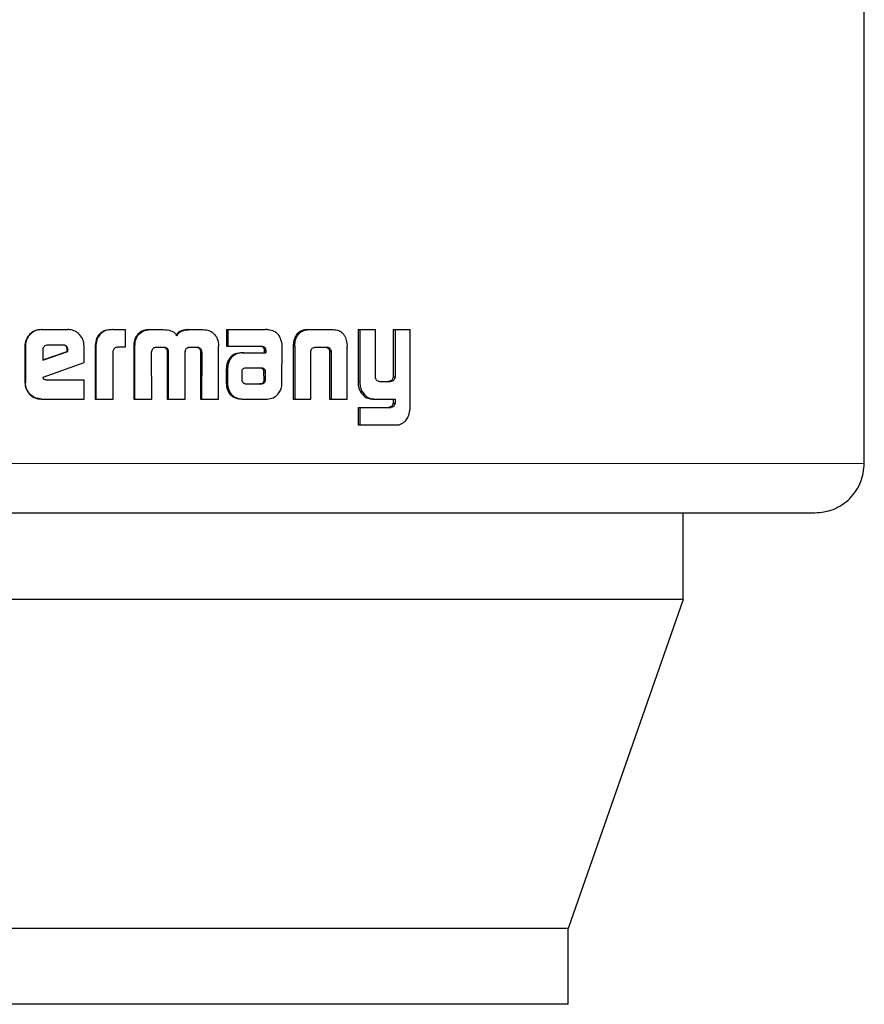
# Model space of a CAD drawing. Header units: millimetres. Extents: x 25 to 243, y 63 to 146.
# Tile 13 of 70: x 62.431 to 63.321, y 62.966 to 64.004. Entities that reach past the tile are written whole.
import ezdxf

# ---------------------------------------------------------------- set-up
doc = ezdxf.new("R2010")
doc.units = ezdxf.units.MM
doc.linetypes.add('PHANTOM', pattern=[12.7, 6.35, -1.27, 1.27, -1.27, 1.27, -1.27])

msp = doc.modelspace()

# ---------------------------------------------------------------- linework, layer by layer
at = {"color": 7, "linetype": 'Continuous', "lineweight": 25}
for p, q in [((63.3214, 63.5361), (63.3214, 64.0253)), ((62.4538, 63.6773), (62.4543, 63.6773)), ((62.4543, 63.6773), (62.4819, 63.6773)), ((62.5291, 63.6773), (62.5299, 63.6773)), ((62.5299, 63.6773), (62.5423, 63.6773)), ((62.5423, 63.6773), (62.5423, 63.6587)), ((62.5679, 63.6773), (62.5689, 63.6773)), ((62.5689, 63.6773), (62.5827, 63.6773)), ((62.6095, 63.6773), (62.6107, 63.6773)), ((62.6107, 63.6773), (62.6243, 63.6773)), ((62.6491, 63.6773), (62.6491, 63.6597)), ((62.6491, 63.6773), (62.6505, 63.6773)), ((62.6505, 63.6773), (62.6505, 63.6597)), ((62.6505, 63.6773), (62.6902, 63.6773)), ((62.7354, 63.6773), (62.7371, 63.6773)), ((62.7371, 63.6773), (62.7605, 63.6773)), ((62.7878, 63.6773), (62.7878, 63.6226)), ((62.7878, 63.6773), (62.7896, 63.6773)), ((62.7896, 63.6773), (62.7896, 63.6226)), ((62.7896, 63.6773), (62.806, 63.6773)), ((62.806, 63.6285), (62.806, 63.6773)), ((62.8248, 63.6773), (62.8248, 63.6273)), ((62.8248, 63.6773), (62.8268, 63.6773)), ((62.8268, 63.6773), (62.8268, 63.6273)), ((62.8268, 63.6773), (62.8427, 63.6773)), ((62.8427, 63.5966), (62.8427, 63.6773)), ((62.5546, 63.6696), (62.5536, 63.6696)), ((62.4366, 63.66), (62.4366, 63.6213)), ((62.4366, 63.66), (62.4371, 63.66)), ((62.4371, 63.66), (62.4371, 63.6213)), ((62.4555, 63.6561), (62.4555, 63.6452)), ((62.4555, 63.6452), (62.4817, 63.6542)), ((62.4555, 63.6454), (62.4811, 63.6542)), ((62.4767, 63.661), (62.4606, 63.661)), ((62.4817, 63.6559), (62.4811, 63.6559)), ((62.4811, 63.6542), (62.4811, 63.6559)), ((62.4817, 63.6542), (62.4811, 63.6542)), ((62.4817, 63.6542), (62.4817, 63.6559)), ((62.4989, 63.6425), (62.4989, 63.66)), ((62.5106, 63.6585), (62.5106, 63.604)), ((62.5106, 63.6585), (62.5114, 63.6585)), ((62.5114, 63.6585), (62.5114, 63.604)), ((62.5297, 63.604), (62.5297, 63.6548)), ((62.5423, 63.6587), (62.5343, 63.6587)), ((62.5513, 63.6597), (62.5513, 63.604)), ((62.5513, 63.6597), (62.5522, 63.6597)), ((62.5522, 63.6597), (62.5522, 63.604)), ((62.5752, 63.6587), (62.5839, 63.6587)), ((62.6102, 63.6587), (62.618, 63.6587)), ((62.6204, 63.6574), (62.6217, 63.6574)), ((62.6405, 63.604), (62.6407, 63.6597)), ((62.6491, 63.6597), (62.6505, 63.6597)), ((62.6505, 63.6597), (62.6866, 63.6597)), ((62.6888, 63.6568), (62.6888, 63.6559)), ((62.6888, 63.6568), (62.6903, 63.6568)), ((62.6888, 63.6559), (62.6903, 63.6559)), ((62.6889, 63.6548), (62.6889, 63.6529)), ((62.6889, 63.6548), (62.6904, 63.6548)), ((62.6903, 63.6568), (62.6903, 63.6559)), ((62.6904, 63.6548), (62.6904, 63.6529)), ((62.7075, 63.6213), (62.7076, 63.6601)), ((62.7195, 63.6598), (62.7195, 63.604)), ((62.7197, 63.6632), (62.7213, 63.6632)), ((62.7211, 63.6598), (62.7211, 63.604)), ((62.7381, 63.604), (62.7381, 63.6547)), ((62.7435, 63.6587), (62.754, 63.6587)), ((62.7576, 63.6547), (62.7594, 63.6547)), ((62.776, 63.6632), (62.7762, 63.6598)), ((62.7762, 63.604), (62.7762, 63.6598)), ((62.5703, 63.604), (62.5701, 63.6532)), ((62.5866, 63.654), (62.5866, 63.604)), ((62.5866, 63.654), (62.5877, 63.654)), ((62.5877, 63.654), (62.5877, 63.604)), ((62.6056, 63.604), (62.6056, 63.654)), ((62.6217, 63.6532), (62.6216, 63.604)), ((62.6217, 63.6532), (62.623, 63.6532)), ((62.623, 63.6532), (62.6228, 63.604)), ((62.6657, 63.6529), (62.6671, 63.6529)), ((62.6671, 63.6529), (62.6904, 63.6529)), ((62.7578, 63.6536), (62.7578, 63.604)), ((62.7595, 63.6536), (62.7595, 63.604)), ((62.4557, 63.6272), (62.4989, 63.6425)), ((62.6489, 63.6355), (62.6489, 63.6206)), ((62.6502, 63.6355), (62.6502, 63.6206)), ((62.6686, 63.6366), (62.6679, 63.6365)), ((62.6697, 63.6366), (62.6686, 63.6366)), ((62.6856, 63.6367), (62.6697, 63.6366)), ((62.4589, 63.6244), (62.4989, 63.6244)), ((62.4989, 63.604), (62.4989, 63.6244)), ((62.6652, 63.633), (62.6652, 63.6319)), ((62.6652, 63.6319), (62.6652, 63.6243)), ((62.6888, 63.6244), (62.6886, 63.6325)), ((62.6901, 63.6325), (62.6886, 63.6325)), ((62.6903, 63.6244), (62.6888, 63.6244)), ((62.6903, 63.6244), (62.6901, 63.6325)), ((62.8248, 63.6273), (62.8268, 63.6273)), ((62.4366, 63.6213), (62.4371, 63.6213)), ((62.6489, 63.6206), (62.6502, 63.6206)), ((62.6491, 63.6173), (62.6505, 63.6173)), ((62.6696, 63.6201), (62.6843, 63.6202)), ((62.6697, 63.6201), (62.6858, 63.6202)), ((62.6858, 63.6202), (62.6843, 63.6202)), ((62.6893, 63.6216), (62.6878, 63.6216)), ((62.8104, 63.6226), (62.8219, 63.6226)), ((62.8208, 63.6228), (62.8229, 63.6228)), ((62.4543, 63.604), (62.4538, 63.604)), ((62.4543, 63.604), (62.4989, 63.604)), ((62.5106, 63.604), (62.5114, 63.604)), ((62.5114, 63.604), (62.5297, 63.604)), ((62.5513, 63.604), (62.5522, 63.604)), ((62.5522, 63.604), (62.5703, 63.604)), ((62.5866, 63.604), (62.5877, 63.604)), ((62.5877, 63.604), (62.6056, 63.604)), ((62.6216, 63.604), (62.6228, 63.604)), ((62.6228, 63.604), (62.6405, 63.604)), ((62.6666, 63.604), (62.668, 63.604)), ((62.668, 63.604), (62.6919, 63.604)), ((62.7195, 63.604), (62.7211, 63.604)), ((62.7211, 63.604), (62.7381, 63.604)), ((62.7578, 63.604), (62.7595, 63.604)), ((62.7595, 63.604), (62.7762, 63.604)), ((62.79, 63.6123), (62.7919, 63.6123)), ((62.804, 63.604), (62.8059, 63.604)), ((62.8059, 63.604), (62.8268, 63.604)), ((62.8248, 63.604), (62.8248, 63.5997)), ((62.8268, 63.604), (62.8268, 63.5997)), ((62.7878, 63.5953), (62.7878, 63.5767)), ((62.7878, 63.5953), (62.7896, 63.5953)), ((62.7896, 63.5953), (62.7896, 63.5767)), ((62.7896, 63.5953), (62.8223, 63.5953)), ((62.8248, 63.5997), (62.8268, 63.5997)), ((62.7878, 63.5767), (62.7896, 63.5767)), ((62.7896, 63.5767), (62.8277, 63.5767)), ((63.1306, 63.3927), (63.1306, 63.484)), ((63.1306, 63.3927), (61.5945, 63.3927)), ((63.1306, 63.3927), (63.0091, 63.0457)), ((63.0091, 63.0457), (61.7355, 63.0457)), ((63.0091, 62.9657), (63.0091, 63.0457)), ((63.0091, 62.9657), (61.7355, 62.9657))]:
    msp.add_line(p, q, dxfattribs=at)
at = {"color": 8, "linetype": 'PHANTOM', "lineweight": 18}
for p, q in [((62.7211, 63.6598), (62.7195, 63.6598)), ((62.7578, 63.6536), (62.7595, 63.6536)), ((62.6489, 63.6355), (62.6502, 63.6355)), ((62.6865, 63.6362), (62.688, 63.6362)), ((62.7878, 63.6226), (62.7896, 63.6226)), ((62.8212, 63.5954), (62.8232, 63.5954)), ((63.3214, 63.5361), (62.3151, 63.5361))]:
    msp.add_line(p, q, dxfattribs=at)
at = {"color": 7, "linetype": 'Continuous', "lineweight": 25}
for points, knots in [([(62.4538, 63.6773), (62.4516, 63.6771), (62.4472, 63.6767), (62.4419, 63.6729), (62.4381, 63.6681), (62.4367, 63.6635), (62.4366, 63.6608), (62.4366, 63.66)], [0, 0, 0, 0, 0.241712, 0.484856, 0.698292, 0.917589, 1, 1, 1, 1]), ([(62.4543, 63.6773), (62.4521, 63.6771), (62.4477, 63.6767), (62.4423, 63.6729), (62.4386, 63.668), (62.4372, 63.6634), (62.4371, 63.6607), (62.4371, 63.66)], [0, 0, 0, 0, 0.2428606, 0.4871862, 0.7015075, 0.9199538, 1, 1, 1, 1]), ([(62.4989, 63.66), (62.4987, 63.6622), (62.4983, 63.6667), (62.4946, 63.6721), (62.4897, 63.6758), (62.4852, 63.6772), (62.4826, 63.6773), (62.4819, 63.6773)], [0, 0, 0, 0, 0.242792, 0.486974, 0.700863, 0.920388, 1, 1, 1, 1]), ([(62.5291, 63.6773), (62.5264, 63.6772), (62.5222, 63.6769), (62.5167, 63.6743), (62.5134, 63.6708), (62.511, 63.6654), (62.5108, 63.6612), (62.5106, 63.6585)], [0, 0, 0, 0, 0.2645664, 0.4269811, 0.5904057, 0.738811, 1, 1, 1, 1]), ([(62.5299, 63.6773), (62.5273, 63.6772), (62.5229, 63.6769), (62.5175, 63.6743), (62.5142, 63.6707), (62.5118, 63.6653), (62.5115, 63.6612), (62.5114, 63.6585)], [0, 0, 0, 0, 0.2666796, 0.4291183, 0.5925432, 0.7409972, 1, 1, 1, 1]), ([(62.5679, 63.6773), (62.5657, 63.6772), (62.5618, 63.6768), (62.5568, 63.6739), (62.5547, 63.6711), (62.5536, 63.6696)], [0, 0, 0, 0, 0.384144, 0.69038, 1, 1, 1, 1]), ([(62.5546, 63.6696), (62.556, 63.6715), (62.5586, 63.6748), (62.564, 63.677), (62.5673, 63.6772), (62.5689, 63.6773)], [0, 0, 0, 0, 0.40632, 0.724591, 1, 1, 1, 1]), ([(62.5827, 63.6773), (62.5853, 63.6772), (62.5893, 63.6769), (62.594, 63.6744), (62.5959, 63.6723), (62.5967, 63.671), (62.5968, 63.6708)], [0, 0, 0, 0, 0.483281, 0.726034, 0.969997, 1, 1, 1, 1]), ([(62.6095, 63.6773), (62.6069, 63.6772), (62.6028, 63.6769), (62.598, 63.6743), (62.5964, 63.672), (62.5956, 63.6708)], [0, 0, 0, 0, 0.500111, 0.750206, 1, 1, 1, 1]), ([(62.5968, 63.6708), (62.5975, 63.672), (62.5991, 63.6743), (62.604, 63.6769), (62.608, 63.6772), (62.6107, 63.6773)], [0, 0, 0, 0, 0.249463, 0.499563, 1, 1, 1, 1]), ([(62.6243, 63.6773), (62.6265, 63.6772), (62.6303, 63.6768), (62.6352, 63.6739), (62.6373, 63.671), (62.6384, 63.6696)], [0, 0, 0, 0, 0.385661, 0.692145, 1, 1, 1, 1]), ([(62.6932, 63.677), (62.6927, 63.6771), (62.6917, 63.6773), (62.6907, 63.6773), (62.6902, 63.6773)], [0, 0, 0, 0, 0.499969, 1, 1, 1, 1]), ([(62.7073, 63.6633), (62.7068, 63.6654), (62.706, 63.669), (62.703, 63.6731), (62.6988, 63.676), (62.6953, 63.6766), (62.6932, 63.677)], [0, 0, 0, 0, 0.2829531, 0.4884612, 0.6936777, 1, 1, 1, 1]), ([(62.7354, 63.6773), (62.7329, 63.6772), (62.729, 63.6769), (62.7243, 63.6739), (62.7214, 63.6699), (62.7201, 63.6661), (62.7198, 63.6637), (62.7197, 63.6632)], [0, 0, 0, 0, 0.328278, 0.515874, 0.703903, 0.942663, 1, 1, 1, 1]), ([(62.7213, 63.6632), (62.7217, 63.6653), (62.7225, 63.669), (62.7254, 63.6733), (62.7293, 63.6762), (62.7335, 63.6772), (62.7362, 63.6773), (62.7371, 63.6773)], [0, 0, 0, 0, 0.259942, 0.447452, 0.635303, 0.88084, 1, 1, 1, 1]), ([(62.7605, 63.6773), (62.7624, 63.6772), (62.7651, 63.6771), (62.7687, 63.6757), (62.771, 63.674), (62.773, 63.6718), (62.7749, 63.6683), (62.7756, 63.6653), (62.776, 63.6632)], [0, 0, 0, 0, 0.250349, 0.375676, 0.500828, 0.622421, 0.750742, 1, 1, 1, 1]), ([(62.5536, 63.6696), (62.553, 63.6684), (62.5519, 63.6663), (62.5514, 63.6629), (62.5513, 63.6608), (62.5513, 63.6597)], [0, 0, 0, 0, 0.391729, 0.692702, 1, 1, 1, 1]), ([(62.5546, 63.6696), (62.554, 63.6684), (62.5529, 63.6663), (62.5523, 63.6628), (62.5523, 63.6608), (62.5522, 63.6597)], [0, 0, 0, 0, 0.395711, 0.694715, 1, 1, 1, 1]), ([(62.6384, 63.6696), (62.6391, 63.6681), (62.6401, 63.6657), (62.6406, 63.6623), (62.6407, 63.6606), (62.6407, 63.6597)], [0, 0, 0, 0, 0.4991, 0.74951, 1, 1, 1, 1]), ([(62.4606, 63.661), (62.4599, 63.661), (62.4585, 63.6608), (62.4569, 63.6596), (62.4558, 63.6581), (62.4555, 63.6568), (62.4555, 63.6562), (62.4555, 63.6561)], [0, 0, 0, 0, 0.272027, 0.519327, 0.755467, 0.965094, 1, 1, 1, 1]), ([(62.4811, 63.6559), (62.481, 63.6568), (62.4809, 63.6581), (62.48, 63.6597), (62.479, 63.6605), (62.4776, 63.661), (62.4766, 63.661), (62.476, 63.661)], [0, 0, 0, 0, 0.31761, 0.474668, 0.632271, 0.786557, 1, 1, 1, 1]), ([(62.4817, 63.6559), (62.4817, 63.6567), (62.4816, 63.6579), (62.4809, 63.6594), (62.4799, 63.6603), (62.4785, 63.6609), (62.4774, 63.661), (62.4767, 63.661)], [0, 0, 0, 0, 0.273315, 0.436204, 0.600505, 0.749577, 1, 1, 1, 1]), ([(62.5343, 63.6587), (62.5337, 63.6586), (62.5325, 63.6584), (62.531, 63.6576), (62.5301, 63.6565), (62.5297, 63.6556), (62.5297, 63.655), (62.5297, 63.6548)], [0, 0, 0, 0, 0.278723, 0.561651, 0.735006, 0.908893, 1, 1, 1, 1]), ([(62.5701, 63.6532), (62.5701, 63.6533), (62.5701, 63.6535), (62.5702, 63.6539), (62.5702, 63.6542), (62.5702, 63.6544)], [0, 0, 0, 0, 0.25996, 0.519403, 1, 1, 1, 1]), ([(62.5702, 63.6544), (62.5705, 63.6553), (62.5709, 63.6566), (62.5722, 63.658), (62.5736, 63.6586), (62.5746, 63.6587), (62.5752, 63.6587)], [0, 0, 0, 0, 0.3691578, 0.5677351, 0.7664333, 1, 1, 1, 1]), ([(62.5828, 63.6587), (62.5835, 63.6585), (62.5846, 63.6582), (62.5858, 63.657), (62.5864, 63.6558), (62.5866, 63.6547), (62.5866, 63.6541), (62.5866, 63.654)], [0, 0, 0, 0, 0.326839, 0.527871, 0.729302, 0.942529, 1, 1, 1, 1]), ([(62.5839, 63.6587), (62.5846, 63.6585), (62.5857, 63.6582), (62.5869, 63.6571), (62.5875, 63.6558), (62.5877, 63.6548), (62.5877, 63.6541), (62.5877, 63.654)], [0, 0, 0, 0, 0.3264646, 0.5274608, 0.7288921, 0.941214, 1, 1, 1, 1]), ([(62.6056, 63.654), (62.6057, 63.6547), (62.6058, 63.6558), (62.6066, 63.6572), (62.6075, 63.6579), (62.6081, 63.6582), (62.6084, 63.6583)], [0, 0, 0, 0, 0.369316, 0.6154, 0.860903, 1, 1, 1, 1]), ([(62.6084, 63.6583), (62.6086, 63.6584), (62.609, 63.6585), (62.6096, 63.6587), (62.61, 63.6587), (62.6102, 63.6587)], [0, 0, 0, 0, 0.340874, 0.669536, 1, 1, 1, 1]), ([(62.6168, 63.6587), (62.6173, 63.6587), (62.6182, 63.6587), (62.6195, 63.6583), (62.6201, 63.6577), (62.6204, 63.6574)], [0, 0, 0, 0, 0.379782, 0.700139, 1, 1, 1, 1]), ([(62.618, 63.6587), (62.6185, 63.6587), (62.6194, 63.6587), (62.6207, 63.6583), (62.6213, 63.6577), (62.6217, 63.6574)], [0, 0, 0, 0, 0.344427, 0.692365, 1, 1, 1, 1]), ([(62.6204, 63.6574), (62.6208, 63.6569), (62.6215, 63.656), (62.6217, 63.6544), (62.6217, 63.6535), (62.6217, 63.6532)], [0, 0, 0, 0, 0.365427, 0.814879, 1, 1, 1, 1]), ([(62.6217, 63.6574), (62.622, 63.6569), (62.6227, 63.656), (62.6229, 63.6544), (62.6229, 63.6535), (62.623, 63.6532)], [0, 0, 0, 0, 0.3648964, 0.8119601, 1, 1, 1, 1]), ([(62.6851, 63.6597), (62.6859, 63.6595), (62.6871, 63.6593), (62.6882, 63.6583), (62.6886, 63.6575), (62.6887, 63.6571), (62.6888, 63.6568)], [0, 0, 0, 0, 0.479957, 0.711927, 0.875229, 1, 1, 1, 1]), ([(62.6866, 63.6597), (62.687, 63.6596), (62.6879, 63.6594), (62.689, 63.6589), (62.6897, 63.6582), (62.6901, 63.6575), (62.6902, 63.6571), (62.6903, 63.6568)], [0, 0, 0, 0, 0.267998, 0.538094, 0.722249, 0.870329, 1, 1, 1, 1]), ([(62.6888, 63.6559), (62.6888, 63.6557), (62.6889, 63.6555), (62.6889, 63.6551), (62.6889, 63.6549), (62.6889, 63.6548)], [0, 0, 0, 0, 0.356111, 0.675553, 1, 1, 1, 1]), ([(62.6903, 63.6559), (62.6903, 63.6557), (62.6904, 63.6555), (62.6904, 63.6551), (62.6904, 63.6549), (62.6904, 63.6548)], [0, 0, 0, 0, 0.356158, 0.67563, 1, 1, 1, 1]), ([(62.7073, 63.6633), (62.7074, 63.663), (62.7075, 63.6624), (62.7075, 63.6613), (62.7076, 63.6605), (62.7076, 63.6601)], [0, 0, 0, 0, 0.308533, 0.616914, 1, 1, 1, 1]), ([(62.7197, 63.6632), (62.7196, 63.6627), (62.7195, 63.6615), (62.7195, 63.6604), (62.7195, 63.6598)], [0, 0, 0, 0, 0.50009, 1, 1, 1, 1]), ([(62.7211, 63.6598), (62.7211, 63.6602), (62.7211, 63.6608), (62.7212, 63.662), (62.7213, 63.6628), (62.7213, 63.6632)], [0, 0, 0, 0, 0.292009, 0.584266, 1, 1, 1, 1]), ([(62.7381, 63.6547), (62.7382, 63.6553), (62.7385, 63.6564), (62.7394, 63.6576), (62.7407, 63.6584), (62.7421, 63.6587), (62.7431, 63.6587), (62.7435, 63.6587)], [0, 0, 0, 0, 0.237954, 0.403517, 0.568025, 0.841525, 1, 1, 1, 1]), ([(62.7523, 63.6587), (62.7531, 63.6587), (62.7544, 63.6586), (62.756, 63.6578), (62.757, 63.6568), (62.7575, 63.6556), (62.7576, 63.6549), (62.7576, 63.6547)], [0, 0, 0, 0, 0.344999, 0.53952, 0.73548, 0.907077, 1, 1, 1, 1]), ([(62.754, 63.6587), (62.7546, 63.6587), (62.7558, 63.6587), (62.7574, 63.6581), (62.7585, 63.6571), (62.7592, 63.6559), (62.7593, 63.6551), (62.7594, 63.6547)], [0, 0, 0, 0, 0.247635, 0.497689, 0.672722, 0.848195, 1, 1, 1, 1]), ([(62.7576, 63.6547), (62.7577, 63.6546), (62.7577, 63.6543), (62.7578, 63.654), (62.7578, 63.6537), (62.7578, 63.6536)], [0, 0, 0, 0, 0.357359, 0.676047, 1, 1, 1, 1]), ([(62.7594, 63.6547), (62.7594, 63.6546), (62.7595, 63.6543), (62.7595, 63.654), (62.7595, 63.6537), (62.7595, 63.6536)], [0, 0, 0, 0, 0.3606, 0.677644, 1, 1, 1, 1]), ([(62.6657, 63.6529), (62.6632, 63.6527), (62.659, 63.6524), (62.654, 63.6493), (62.6509, 63.6454), (62.6491, 63.6406), (62.649, 63.6373), (62.6489, 63.6355)], [0, 0, 0, 0, 0.2865055, 0.4654962, 0.6447993, 0.8141324, 1, 1, 1, 1]), ([(62.6671, 63.6529), (62.6645, 63.6527), (62.6604, 63.6524), (62.6553, 63.6492), (62.6522, 63.6454), (62.6505, 63.6406), (62.6503, 63.6373), (62.6502, 63.6355)], [0, 0, 0, 0, 0.2888132, 0.4676524, 0.6468072, 0.8160194, 1, 1, 1, 1]), ([(62.6679, 63.6365), (62.6675, 63.6364), (62.6669, 63.6363), (62.6662, 63.6357), (62.6655, 63.6348), (62.6653, 63.6338), (62.6652, 63.6331), (62.6652, 63.633)], [0, 0, 0, 0, 0.216483, 0.399986, 0.583064, 0.901233, 1, 1, 1, 1]), ([(62.6865, 63.6362), (62.6862, 63.6364), (62.6857, 63.6366), (62.6848, 63.6367), (62.6844, 63.6367), (62.6841, 63.6367)], [0, 0, 0, 0, 0.437259, 0.717003, 1, 1, 1, 1]), ([(62.688, 63.6362), (62.6877, 63.6364), (62.6871, 63.6366), (62.6863, 63.6367), (62.6858, 63.6367), (62.6856, 63.6367)], [0, 0, 0, 0, 0.435954, 0.716671, 1, 1, 1, 1]), ([(62.6886, 63.6325), (62.6886, 63.6329), (62.6886, 63.6336), (62.6885, 63.6344), (62.6882, 63.6351), (62.6874, 63.6356), (62.6868, 63.636), (62.6865, 63.6362)], [0, 0, 0, 0, 0.263622, 0.41184, 0.516158, 0.740875, 1, 1, 1, 1]), ([(62.6901, 63.6325), (62.6901, 63.6329), (62.6901, 63.6336), (62.69, 63.6344), (62.6897, 63.6351), (62.6889, 63.6356), (62.6883, 63.636), (62.688, 63.6362)], [0, 0, 0, 0, 0.263282, 0.411012, 0.51497, 0.73762, 1, 1, 1, 1]), ([(62.4589, 63.6244), (62.4583, 63.6244), (62.4575, 63.6244), (62.4567, 63.6248), (62.4563, 63.6251), (62.4559, 63.6259), (62.4558, 63.6267), (62.4557, 63.6272)], [0, 0, 0, 0, 0.334958, 0.463107, 0.562715, 0.662478, 1, 1, 1, 1]), ([(62.6652, 63.6243), (62.6653, 63.624), (62.6653, 63.6232), (62.6658, 63.6224), (62.6661, 63.6219), (62.6662, 63.6218)], [0, 0, 0, 0, 0.394765, 0.861132, 1, 1, 1, 1]), ([(62.6878, 63.6216), (62.688, 63.6218), (62.6883, 63.6224), (62.6887, 63.6234), (62.6888, 63.6241), (62.6888, 63.6244)], [0, 0, 0, 0, 0.3325078, 0.6676012, 1, 1, 1, 1]), ([(62.6893, 63.6216), (62.6894, 63.6218), (62.6898, 63.6224), (62.6902, 63.6234), (62.6902, 63.6241), (62.6903, 63.6244)], [0, 0, 0, 0, 0.332216, 0.667151, 1, 1, 1, 1]), ([(62.8104, 63.6226), (62.8098, 63.6227), (62.8088, 63.6227), (62.8075, 63.6235), (62.8067, 63.6247), (62.8061, 63.6264), (62.8061, 63.6277), (62.806, 63.6285)], [0, 0, 0, 0, 0.231461, 0.386865, 0.542778, 0.744804, 1, 1, 1, 1]), ([(62.8248, 63.6273), (62.8247, 63.6266), (62.8244, 63.6253), (62.8235, 63.624), (62.8223, 63.6231), (62.8213, 63.6229), (62.8208, 63.6228)], [0, 0, 0, 0, 0.313347, 0.530379, 0.747694, 1, 1, 1, 1]), ([(62.8268, 63.6273), (62.8267, 63.6266), (62.8265, 63.6254), (62.8256, 63.6241), (62.8243, 63.6231), (62.8234, 63.6229), (62.8229, 63.6228)], [0, 0, 0, 0, 0.2925076, 0.5115637, 0.7311858, 1, 1, 1, 1]), ([(62.4366, 63.6213), (62.4368, 63.6191), (62.4373, 63.6146), (62.441, 63.6092), (62.4459, 63.6055), (62.4504, 63.6041), (62.4531, 63.6041), (62.4538, 63.604)], [0, 0, 0, 0, 0.245154, 0.492122, 0.703174, 0.921864, 1, 1, 1, 1]), ([(62.4543, 63.604), (62.4521, 63.6043), (62.4476, 63.6047), (62.4422, 63.6085), (62.4385, 63.6135), (62.4372, 63.618), (62.4371, 63.6206), (62.4371, 63.6213)], [0, 0, 0, 0, 0.246521, 0.494883, 0.706889, 0.924844, 1, 1, 1, 1]), ([(62.6489, 63.6206), (62.6489, 63.62), (62.6489, 63.6189), (62.6491, 63.6179), (62.6491, 63.6173)], [0, 0, 0, 0, 0.500064, 1, 1, 1, 1]), ([(62.6491, 63.6173), (62.6497, 63.615), (62.6508, 63.6111), (62.6546, 63.6071), (62.6594, 63.6046), (62.6636, 63.6041), (62.6663, 63.604), (62.6666, 63.604)], [0, 0, 0, 0, 0.28302, 0.470342, 0.656853, 0.960191, 1, 1, 1, 1]), ([(62.6502, 63.6206), (62.6502, 63.6202), (62.6502, 63.6196), (62.6503, 63.6185), (62.6504, 63.6177), (62.6505, 63.6173)], [0, 0, 0, 0, 0.304932, 0.609899, 1, 1, 1, 1]), ([(62.6505, 63.6173), (62.6511, 63.615), (62.6521, 63.6111), (62.6559, 63.6072), (62.6607, 63.6046), (62.665, 63.6041), (62.6677, 63.604), (62.668, 63.604)], [0, 0, 0, 0, 0.281028, 0.468258, 0.654652, 0.958985, 1, 1, 1, 1]), ([(62.6662, 63.6218), (62.6665, 63.6215), (62.667, 63.6209), (62.668, 63.6205), (62.6686, 63.6203), (62.6688, 63.6202)], [0, 0, 0, 0, 0.467417, 0.730361, 1, 1, 1, 1]), ([(62.6688, 63.6202), (62.6689, 63.6202), (62.6691, 63.6201), (62.6694, 63.6201), (62.6696, 63.6201), (62.6697, 63.6201)], [0, 0, 0, 0, 0.3602075, 0.6780452, 1, 1, 1, 1]), ([(62.6843, 63.6202), (62.6848, 63.6202), (62.6856, 63.6203), (62.6869, 63.6207), (62.6875, 63.6213), (62.6878, 63.6216)], [0, 0, 0, 0, 0.3393532, 0.6811517, 1, 1, 1, 1]), ([(62.6858, 63.6202), (62.6862, 63.6202), (62.6871, 63.6203), (62.6883, 63.6207), (62.689, 63.6213), (62.6893, 63.6216)], [0, 0, 0, 0, 0.34034, 0.682672, 1, 1, 1, 1]), ([(62.6919, 63.604), (62.6941, 63.6043), (62.698, 63.6047), (62.7028, 63.6082), (62.706, 63.6126), (62.7069, 63.6161), (62.7073, 63.6178)], [0, 0, 0, 0, 0.296783, 0.534173, 0.771642, 1, 1, 1, 1]), ([(62.7073, 63.6178), (62.7074, 63.6182), (62.7075, 63.6188), (62.7075, 63.62), (62.7075, 63.6208), (62.7075, 63.6213)], [0, 0, 0, 0, 0.2950001, 0.5899116, 1, 1, 1, 1]), ([(62.7878, 63.6226), (62.7878, 63.6213), (62.7879, 63.6189), (62.7885, 63.6153), (62.7895, 63.6133), (62.79, 63.6123)], [0, 0, 0, 0, 0.372655, 0.679184, 1, 1, 1, 1]), ([(62.7896, 63.6226), (62.7897, 63.6213), (62.7898, 63.6188), (62.7904, 63.6153), (62.7914, 63.6133), (62.7919, 63.6123)], [0, 0, 0, 0, 0.376285, 0.681053, 1, 1, 1, 1]), ([(62.8208, 63.6228), (62.8207, 63.6227), (62.8205, 63.6227), (62.8202, 63.6226), (62.82, 63.6226), (62.8199, 63.6226)], [0, 0, 0, 0, 0.360313, 0.678335, 1, 1, 1, 1]), ([(62.8229, 63.6228), (62.8227, 63.6227), (62.8225, 63.6227), (62.8222, 63.6226), (62.822, 63.6226), (62.8219, 63.6226)], [0, 0, 0, 0, 0.362084, 0.679685, 1, 1, 1, 1]), ([(62.79, 63.6123), (62.7915, 63.6101), (62.7939, 63.6065), (62.7993, 63.6042), (62.8024, 63.6041), (62.804, 63.604)], [0, 0, 0, 0, 0.429349, 0.71624, 1, 1, 1, 1]), ([(62.7919, 63.6123), (62.7934, 63.6101), (62.7959, 63.6064), (62.8013, 63.6042), (62.8044, 63.6041), (62.8059, 63.604)], [0, 0, 0, 0, 0.432491, 0.722627, 1, 1, 1, 1]), ([(62.8212, 63.5954), (62.8211, 63.5954), (62.8209, 63.5953), (62.8206, 63.5953), (62.8204, 63.5953), (62.8203, 63.5953)], [0, 0, 0, 0, 0.353092, 0.674469, 1, 1, 1, 1]), ([(62.8248, 63.5997), (62.8246, 63.599), (62.8243, 63.5978), (62.8233, 63.5964), (62.8222, 63.5957), (62.8215, 63.5955), (62.8212, 63.5954)], [0, 0, 0, 0, 0.3529706, 0.590134, 0.8265984, 1, 1, 1, 1]), ([(62.8232, 63.5954), (62.8231, 63.5954), (62.8229, 63.5953), (62.8226, 63.5953), (62.8224, 63.5953), (62.8223, 63.5953)], [0, 0, 0, 0, 0.352151, 0.674194, 1, 1, 1, 1]), ([(62.8268, 63.5997), (62.8267, 63.5991), (62.8264, 63.5979), (62.8255, 63.5966), (62.8244, 63.5958), (62.8236, 63.5955), (62.8232, 63.5954)], [0, 0, 0, 0, 0.316236, 0.554917, 0.792989, 1, 1, 1, 1]), ([(62.831, 63.577), (62.8329, 63.5778), (62.8363, 63.5791), (62.8398, 63.5834), (62.8417, 63.588), (62.8422, 63.5913), (62.8425, 63.593)], [0, 0, 0, 0, 0.316541, 0.546967, 0.776357, 1, 1, 1, 1]), ([(62.8425, 63.593), (62.8426, 63.5933), (62.8426, 63.594), (62.8427, 63.5952), (62.8427, 63.5961), (62.8427, 63.5966)], [0, 0, 0, 0, 0.2751241, 0.55044, 1, 1, 1, 1]), ([(62.8277, 63.5767), (62.828, 63.5767), (62.8285, 63.5767), (62.8296, 63.5768), (62.8305, 63.5769), (62.831, 63.577)], [0, 0, 0, 0, 0.260122, 0.520453, 1, 1, 1, 1]), ([(63.2694, 63.484), (63.2759, 63.4847), (63.286, 63.4858), (63.2981, 63.4923), (63.3065, 63.499), (63.3132, 63.5073), (63.3197, 63.5195), (63.3207, 63.5295), (63.3214, 63.5361)], [0, 0, 0, 0, 0.239451, 0.368356, 0.5, 0.631639, 0.76054, 1, 1, 1, 1]), ([(62.3151, 63.484), (62.3434, 63.484), (62.4017, 63.484), (62.4912, 63.484), (62.5862, 63.484), (62.6859, 63.484), (62.7888, 63.484), (62.8824, 63.484), (62.9651, 63.484), (63.0365, 63.484), (63.102, 63.484), (63.1596, 63.484), (63.2071, 63.484), (63.2423, 63.484), (63.2651, 63.484), (63.268, 63.484), (63.2694, 63.484)], [0, 0, 0, 0, 0.056512, 0.116767, 0.180699, 0.251723, 0.328021, 0.409681, 0.474925, 0.543226, 0.614383, 0.68811, 0.76403, 0.841683, 0.920534, 1, 1, 1, 1])]:
    msp.add_open_spline(points, degree=3, knots=knots, dxfattribs=at)

doc.saveas('drawing.dxf')
